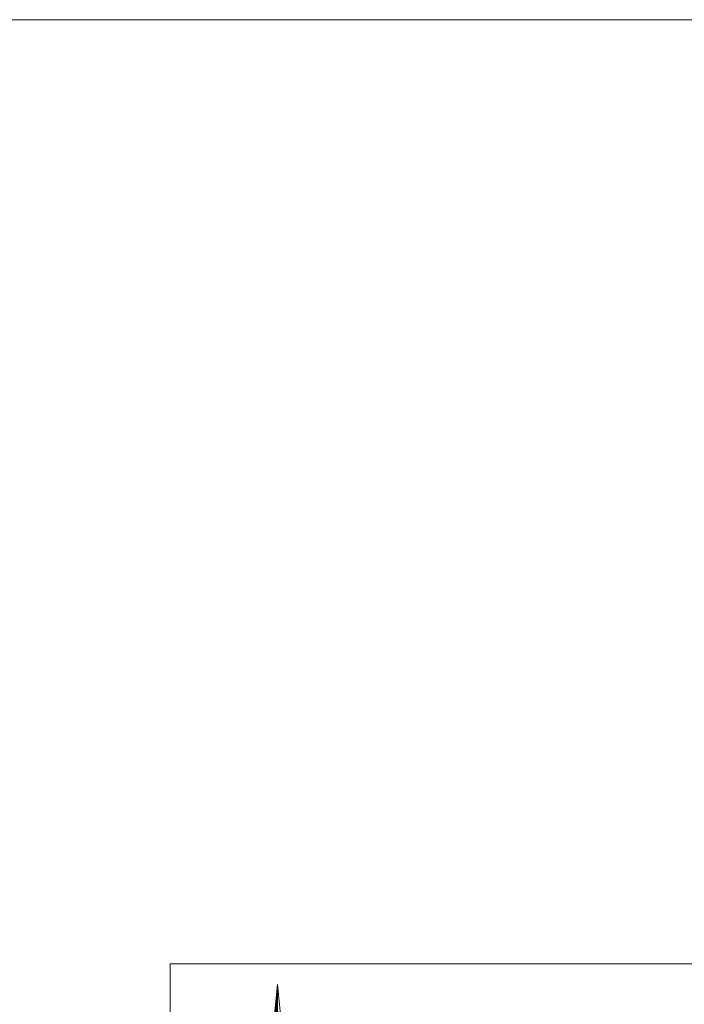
# Model space of a CAD drawing. Header units: metres. Extents: x 5554594 to 5556205, y 5636132 to 5636668.
# Tile 87 of 168: x 5555089 to 5555283, y 5636362 to 5636650. Entities that reach past the tile are written whole.
import ezdxf

# ---------------------------------------------------------------- set-up
doc = ezdxf.new("R2010")
doc.units = ezdxf.units.M
doc.header["$MEASUREMENT"] = 0
doc.header["$XCLIPFRAME"] = 0
doc.layers.add('#RAMKA', color=7, linetype='Continuous', lineweight=18)
doc.layers.add('#RASTER', color=7, linetype='Continuous', lineweight=18)
picture_1 = doc.add_image_def('image1.tif', size_in_pixel=(18897, 11811))

# ---------------------------------------------------------------- blocks, each defined once
blk = doc.blocks.new('NORTH')
at = {"layer": '#RAMKA', "color": 7, "linetype": 'ByBlock', "lineweight": 18}
for p, q in [((0, 3), (-0.221, 0.795)), ((0, 3), (0.221, 0.795)), ((0, 0.6), (0, 3)), ((-0.067, 0.965), (-0.067, 2.325)), ((-0.045, 2.55), (-0.045, 0.971)), ((-0.023, 0.974), (-0.023, 2.775)), ((-0.135, 1.65), (-0.135, 0.93)), ((-0.113, 0.945), (-0.113, 1.875)), ((-0.09, 2.1), (-0.09, 0.956)), ((-0.203, 0.848), (-0.203, 0.975)), ((-0.18, 1.2), (-0.18, 0.885)), ((-0.157, 0.911), (-0.157, 1.425)), ((-0.3, 0), (-0.975, 0)), ((0.3, 0), (0.975, 0)), ((0, -0.375), (0, -2.737)), ((-0.113, -1.05), (-0.187, -2.91)), ((0.007, -0.937), (0.007, -2.737)), ((0.03, -2.74), (0.03, -0.941)), ((0.053, -0.95), (0.053, -2.745)), ((0.075, -2.753), (0.075, -0.966)), ((0.097, -0.994), (0.097, -2.765)), ((0.113, -1.05), (0.187, -2.91)), ((0.12, -2.781), (0.12, -1.237)), ((0.143, -1.8), (0.143, -2.803)), ((0.165, -2.836), (0.165, -2.363))]:
    blk.add_line(p, q, dxfattribs=at)
at = {"layer": '#RAMKA', "color": 7, "linetype": 'ByBlock', "lineweight": 18, "flags": 128}
for points in [[(-0.264, 0.228), (-0.156, 0.228), (0.179, -0.175)], [(-0.23, 0.228), (0.179, -0.257), (0.179, 0.146), (0.23, 0.228)], [(-0.179, 0.165), (-0.179, -0.175), (-0.23, -0.257)], [(-0.19, 0.228), (0.179, -0.213)], [(-0.173, 0.228), (0.179, -0.188)], [(0.077, 0.228), (0.264, 0.228)], [(0.128, 0.228), (0.179, 0.146), (0.201, 0.228)], [(0.179, 0.146), (0.213, 0.228)], [(-0.264, -0.257), (-0.077, -0.257)], [(-0.179, -0.175), (-0.156, -0.257)], [(-0.145, -0.257), (-0.179, -0.175), (-0.133, -0.257)]]:
    blk.add_lwpolyline(points, dxfattribs=at)
at = {"layer": '#RAMKA', "color": 7, "linetype": 'ByBlock', "lineweight": 18}
for centre, radius, start, end in [((0, 0.75), 0.225, 11.40964, 168.56529), ((0, -1.05), 0.113, 0, 180.00029), ((0, -2.925), 0.188, 4.58834, 175.41161)]:
    blk.add_arc(centre, radius, start, end, dxfattribs=at)

msp = doc.modelspace()

# ---------------------------------------------------------------- linework, layer by layer
at = {"layer": '#RAMKA', "color": 7, "linetype": 'Continuous', "lineweight": 18, "flags": 128}
msp.add_lwpolyline([(5555132.54, 5636373.69), (5555132.54, 5636169.69), (5555411.81, 5636169.69), (5555411.81, 5636373.69), (5555132.54, 5636373.69)], close=True, dxfattribs=at)

# ---------------------------------------------------------------- block references
at = {"layer": '#RAMKA', "color": 7, "linetype": 'Continuous', "lineweight": 18, "xscale": 3.999999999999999, "yscale": 3.999999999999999, "zscale": 3.999999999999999, "rotation": 359.9999999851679}
msp.add_blockref('NORTH', (5555163.97, 5636355.69), dxfattribs=at)

# ---------------------------------------------------------------- pictures from other files: only their frames are drawn
at = {"layer": '#RASTER', "color": 252, "linetype": 'Continuous', "lineweight": 18}
image = msp.add_image(picture_1, insert=(5554593.51, 5636131.7), size_in_units=(811.17, 518.09), dxfattribs=at)
image.set_boundary_path([(-0.5, -0.5), (-0.5, 11810.5), (18896.5, 11810.5), (18896.5, -0.5), (-0.5, -0.5)])
image.dxf.flags = 15

doc.saveas('drawing.dxf')
